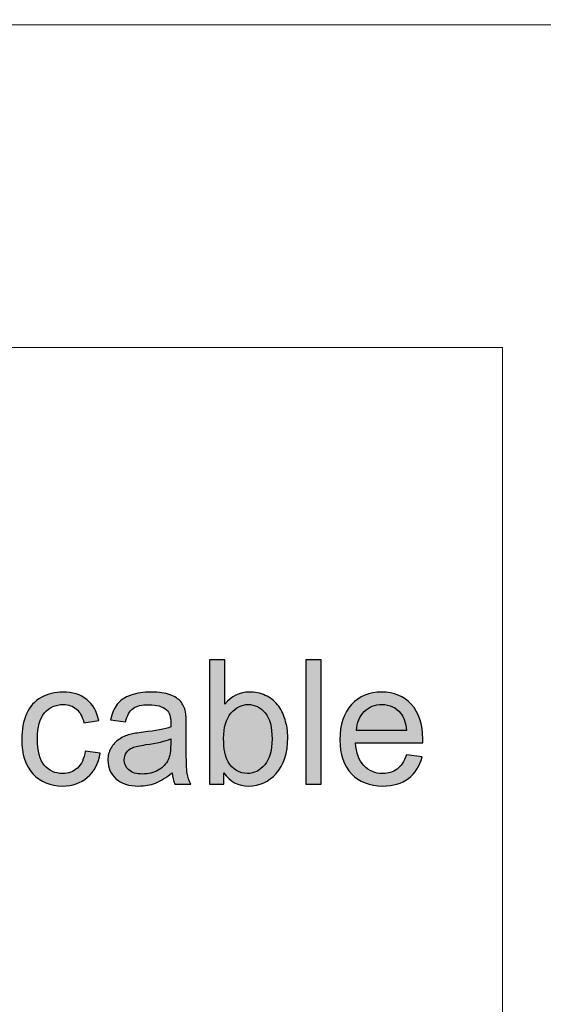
# Model space of a CAD drawing. Header units: millimetres. Extents: x -296 to 295, y -209 to 209.
# Tile 68 of 123: x -30 to -15, y 167 to 195. Entities that reach past the tile are written whole.
import ezdxf
from ezdxf.lldxf.tags import DXFTag

# ---------------------------------------------------------------- set-up
doc = ezdxf.new("R2010")
doc.units = ezdxf.units.MM
doc.header["$MEASUREMENT"] = 0
doc.layers.add('layer 1', color=7, linetype='Continuous')
tags = doc.linetypes.add('New Line2', pattern=[1.5, 1, -0.5]).pattern_tags.tags
tags[6:7] = [DXFTag(74, 4), DXFTag(75, 0), DXFTag(340, '0'), DXFTag(46, 1.0), DXFTag(50, 0.0), DXFTag(44, 0.0), DXFTag(45, 0.0)]
tags[4:5] = [DXFTag(74, 4), DXFTag(75, 0), DXFTag(340, '0'), DXFTag(46, 1.0), DXFTag(50, 0.0), DXFTag(44, 0.0), DXFTag(45, 0.0)]

msp = doc.modelspace()

# ---------------------------------------------------------------- hatches: boundary and pattern name
at = {"layer": 'layer 1'}
h = msp.add_hatch(color=18, dxfattribs=at)
edge = h.paths.add_edge_path()
edge.add_spline(control_points=[(-23.8136, 172.8839), (-23.8136, 172.8839), (-24.2236, 172.8839), (-24.2236, 172.8839), (-24.2236, 172.8839), (-24.2236, 176.4639), (-24.2236, 176.4639), (-24.2236, 176.4639), (-23.7836, 176.4639), (-23.7836, 176.4639), (-23.7836, 176.4639), (-23.7836, 175.1864), (-23.7836, 175.1864), (-23.5978, 175.4181), (-23.3611, 175.5339), (-23.0728, 175.5339), (-22.9136, 175.5339), (-22.7619, 175.5022), (-22.6194, 175.4381), (-22.4769, 175.3739), (-22.3603, 175.2831), (-22.2678, 175.1672), (-22.1761, 175.0506), (-22.1036, 174.9106), (-22.0519, 174.7464), (-21.9994, 174.5831), (-21.9736, 174.4072), (-21.9736, 174.2206), (-21.9736, 173.7772), (-22.0836, 173.4339), (-22.3028, 173.1922), (-22.5228, 172.9497), (-22.7861, 172.8289), (-23.0936, 172.8289), (-23.3994, 172.8289), (-23.6394, 172.9564), (-23.8136, 173.2106), (-23.8136, 173.2106), (-23.8136, 172.8839), (-23.8136, 172.8839)], knot_values=[0, 0, 0, 0, 0.0769231, 0.0769231, 0.0769231, 0.1538462, 0.1538462, 0.1538462, 0.2307692, 0.2307692, 0.2307692, 0.3076923, 0.3076923, 0.3076923, 0.3846154, 0.3846154, 0.3846154, 0.4615385, 0.4615385, 0.4615385, 0.5384615, 0.5384615, 0.5384615, 0.6153846, 0.6153846, 0.6153846, 0.6923077, 0.6923077, 0.6923077, 0.7692308, 0.7692308, 0.7692308, 0.8461538, 0.8461538, 0.8461538, 0.9230769, 0.9230769, 0.9230769, 1, 1, 1, 1], degree=3, periodic=1)
h = msp.add_hatch(color=18, dxfattribs=at)
edge = h.paths.add_edge_path()
edge.add_spline(control_points=[(-21.4478, 172.8839), (-21.4478, 172.8839), (-21.4478, 176.4639), (-21.4478, 176.4639), (-21.4478, 176.4639), (-21.0078, 176.4639), (-21.0078, 176.4639), (-21.0078, 176.4639), (-21.0078, 172.8839), (-21.0078, 172.8839), (-21.0078, 172.8839), (-21.4478, 172.8839), (-21.4478, 172.8839)], knot_values=[0, 0, 0, 0, 0.25, 0.25, 0.25, 0.5, 0.5, 0.5, 0.75, 0.75, 0.75, 1, 1, 1, 1], degree=3, periodic=1)
h = msp.add_hatch(color=18, dxfattribs=at)
edge = h.paths.add_edge_path()
edge.add_spline(control_points=[(-27.8044, 173.8339), (-27.8044, 173.8339), (-27.3744, 173.7739), (-27.3744, 173.7739), (-27.4219, 173.4781), (-27.5419, 173.2472), (-27.7361, 173.0797), (-27.9302, 172.9122), (-28.1694, 172.8289), (-28.4519, 172.8289), (-28.8061, 172.8289), (-29.0911, 172.9447), (-29.3061, 173.1764), (-29.5219, 173.4081), (-29.6294, 173.7397), (-29.6294, 174.1714), (-29.6294, 174.4514), (-29.5827, 174.6956), (-29.4902, 174.9056), (-29.3977, 175.1147), (-29.2569, 175.2722), (-29.0669, 175.3764), (-28.8777, 175.4814), (-28.6719, 175.5339), (-28.4486, 175.5339), (-28.1677, 175.5339), (-27.9369, 175.4631), (-27.7586, 175.3206), (-27.5794, 175.1781), (-27.4644, 174.9756), (-27.4144, 174.7139), (-27.4144, 174.7139), (-27.8394, 174.6489), (-27.8394, 174.6489), (-27.8802, 174.8231), (-27.9519, 174.9539), (-28.0561, 175.0422), (-28.1594, 175.1297), (-28.2844, 175.1739), (-28.4311, 175.1739), (-28.6527, 175.1739), (-28.8327, 175.0947), (-28.9719, 174.9364), (-29.1102, 174.7772), (-29.1794, 174.5272), (-29.1794, 174.1839), (-29.1794, 173.8356), (-29.1127, 173.5831), (-28.9794, 173.4256), (-28.8452, 173.2681), (-28.6711, 173.1889), (-28.4569, 173.1889), (-28.2836, 173.1889), (-28.1394, 173.2414), (-28.0244, 173.3472), (-27.9086, 173.4522), (-27.8352, 173.6147), (-27.8044, 173.8339)], knot_values=[0, 0, 0, 0, 0.0526316, 0.0526316, 0.0526316, 0.1052632, 0.1052632, 0.1052632, 0.1578947, 0.1578947, 0.1578947, 0.2105263, 0.2105263, 0.2105263, 0.2631579, 0.2631579, 0.2631579, 0.3157895, 0.3157895, 0.3157895, 0.3684211, 0.3684211, 0.3684211, 0.4210526, 0.4210526, 0.4210526, 0.4736842, 0.4736842, 0.4736842, 0.5263158, 0.5263158, 0.5263158, 0.5789474, 0.5789474, 0.5789474, 0.6315789, 0.6315789, 0.6315789, 0.6842105, 0.6842105, 0.6842105, 0.7368421, 0.7368421, 0.7368421, 0.7894737, 0.7894737, 0.7894737, 0.8421053, 0.8421053, 0.8421053, 0.8947368, 0.8947368, 0.8947368, 0.9473684, 0.9473684, 0.9473684, 1, 1, 1, 1], degree=3, periodic=1)
h = msp.add_hatch(color=18, dxfattribs=at)
edge = h.paths.add_edge_path()
edge.add_spline(control_points=[(-25.3044, 173.2089), (-25.4677, 173.0697), (-25.6252, 172.9722), (-25.7761, 172.9147), (-25.9269, 172.8572), (-26.0886, 172.8289), (-26.2619, 172.8289), (-26.5469, 172.8289), (-26.7661, 172.8981), (-26.9194, 173.0372), (-27.0727, 173.1756), (-27.1494, 173.3531), (-27.1494, 173.5689), (-27.1494, 173.6956), (-27.1202, 173.8114), (-27.0627, 173.9164), (-27.0044, 174.0214), (-26.9286, 174.1047), (-26.8352, 174.1681), (-26.7411, 174.2314), (-26.6361, 174.2797), (-26.5186, 174.3122), (-26.4319, 174.3347), (-26.3011, 174.3564), (-26.1269, 174.3781), (-25.7719, 174.4197), (-25.5094, 174.4706), (-25.3419, 174.5289), (-25.3402, 174.5889), (-25.3394, 174.6272), (-25.3394, 174.6431), (-25.3394, 174.8214), (-25.3811, 174.9472), (-25.4644, 175.0206), (-25.5769, 175.1197), (-25.7444, 175.1689), (-25.9661, 175.1689), (-26.1736, 175.1689), (-26.3269, 175.1322), (-26.4252, 175.0597), (-26.5244, 174.9872), (-26.5969, 174.8589), (-26.6444, 174.6739), (-26.6444, 174.6739), (-27.0744, 174.7339), (-27.0744, 174.7339), (-27.0352, 174.9181), (-26.9711, 175.0672), (-26.8811, 175.1806), (-26.7911, 175.2939), (-26.6611, 175.3806), (-26.4911, 175.4422), (-26.3219, 175.5031), (-26.1244, 175.5339), (-25.9011, 175.5339), (-25.6794, 175.5339), (-25.4986, 175.5081), (-25.3594, 175.4556), (-25.2211, 175.4031), (-25.1186, 175.3381), (-25.0536, 175.2589), (-24.9886, 175.1797), (-24.9427, 175.0797), (-24.9161, 174.9589), (-24.9019, 174.8839), (-24.8944, 174.7489), (-24.8944, 174.5547), (-24.8944, 174.5547), (-24.8944, 173.9714), (-24.8944, 173.9714), (-24.8944, 173.5639), (-24.8852, 173.3064), (-24.8669, 173.1972), (-24.8494, 173.0881), (-24.8127, 172.9839), (-24.7594, 172.8839), (-24.7594, 172.8839), (-25.2194, 172.8839), (-25.2194, 172.8839), (-25.2636, 172.9764), (-25.2919, 173.0847), (-25.3044, 173.2089)], knot_values=[0, 0, 0, 0, 0.037037, 0.037037, 0.037037, 0.0740741, 0.0740741, 0.0740741, 0.1111111, 0.1111111, 0.1111111, 0.1481481, 0.1481481, 0.1481481, 0.1851852, 0.1851852, 0.1851852, 0.2222222, 0.2222222, 0.2222222, 0.2592593, 0.2592593, 0.2592593, 0.2962963, 0.2962963, 0.2962963, 0.3333333, 0.3333333, 0.3333333, 0.3703704, 0.3703704, 0.3703704, 0.4074074, 0.4074074, 0.4074074, 0.4444444, 0.4444444, 0.4444444, 0.4814815, 0.4814815, 0.4814815, 0.5185185, 0.5185185, 0.5185185, 0.5555556, 0.5555556, 0.5555556, 0.5925926, 0.5925926, 0.5925926, 0.6296296, 0.6296296, 0.6296296, 0.6666667, 0.6666667, 0.6666667, 0.7037037, 0.7037037, 0.7037037, 0.7407407, 0.7407407, 0.7407407, 0.7777778, 0.7777778, 0.7777778, 0.8148148, 0.8148148, 0.8148148, 0.8518519, 0.8518519, 0.8518519, 0.8888889, 0.8888889, 0.8888889, 0.9259259, 0.9259259, 0.9259259, 0.962963, 0.962963, 0.962963, 1, 1, 1, 1], degree=3, periodic=1)
h = msp.add_hatch(color=18, dxfattribs=at)
edge = h.paths.add_edge_path()
edge.add_spline(control_points=[(-18.557, 173.7239), (-18.557, 173.7239), (-18.102, 173.6639), (-18.102, 173.6639), (-18.1728, 173.3997), (-18.3053, 173.1939), (-18.4987, 173.0481), (-18.692, 172.9022), (-18.9387, 172.8289), (-19.2395, 172.8289), (-19.6178, 172.8289), (-19.9178, 172.9456), (-20.1395, 173.1789), (-20.3612, 173.4114), (-20.472, 173.7389), (-20.472, 174.1597), (-20.472, 174.5947), (-20.3603, 174.9331), (-20.1362, 175.1731), (-19.912, 175.4139), (-19.6212, 175.5339), (-19.2637, 175.5339), (-18.9178, 175.5339), (-18.6353, 175.4164), (-18.4162, 175.1806), (-18.197, 174.9447), (-18.087, 174.6131), (-18.087, 174.1856), (-18.087, 174.1597), (-18.0878, 174.1206), (-18.0895, 174.0689), (-18.0895, 174.0689), (-20.022, 174.0689), (-20.022, 174.0689), (-20.0053, 173.7847), (-19.9253, 173.5664), (-19.7803, 173.4156), (-19.6362, 173.2647), (-19.4553, 173.1889), (-19.2395, 173.1889), (-19.0787, 173.1889), (-18.9412, 173.2314), (-18.8278, 173.3164), (-18.7137, 173.4014), (-18.6237, 173.5372), (-18.557, 173.7239)], knot_values=[0, 0, 0, 0, 0.0666667, 0.0666667, 0.0666667, 0.1333333, 0.1333333, 0.1333333, 0.2, 0.2, 0.2, 0.2666667, 0.2666667, 0.2666667, 0.3333333, 0.3333333, 0.3333333, 0.4, 0.4, 0.4, 0.4666667, 0.4666667, 0.4666667, 0.5333333, 0.5333333, 0.5333333, 0.6, 0.6, 0.6, 0.6666667, 0.6666667, 0.6666667, 0.7333333, 0.7333333, 0.7333333, 0.8, 0.8, 0.8, 0.8666667, 0.8666667, 0.8666667, 0.9333333, 0.9333333, 0.9333333, 1, 1, 1, 1], degree=3, periodic=1)
h = msp.add_hatch(color=18, dxfattribs=at)
edge = h.paths.add_edge_path()
edge.add_spline(control_points=[(-23.8186, 174.2006), (-23.8186, 173.8906), (-23.7761, 173.6664), (-23.6919, 173.5281), (-23.5536, 173.3022), (-23.3669, 173.1889), (-23.1311, 173.1889), (-22.9386, 173.1889), (-22.7728, 173.2722), (-22.6336, 173.4389), (-22.4936, 173.6056), (-22.4236, 173.8539), (-22.4236, 174.1839), (-22.4236, 174.5222), (-22.4903, 174.7714), (-22.6244, 174.9322), (-22.7586, 175.0931), (-22.9211, 175.1739), (-23.1111, 175.1739), (-23.3036, 175.1739), (-23.4694, 175.0906), (-23.6086, 174.9239), (-23.7486, 174.7572), (-23.8186, 174.5164), (-23.8186, 174.2006)], knot_values=[0, 0, 0, 0, 0.125, 0.125, 0.125, 0.25, 0.25, 0.25, 0.375, 0.375, 0.375, 0.5, 0.5, 0.5, 0.625, 0.625, 0.625, 0.75, 0.75, 0.75, 0.875, 0.875, 0.875, 1, 1, 1, 1], degree=3, periodic=1)
h = msp.add_hatch(color=18, dxfattribs=at)
edge = h.paths.add_edge_path()
edge.add_spline(control_points=[(-19.997, 174.4289), (-19.997, 174.4289), (-18.552, 174.4289), (-18.552, 174.4289), (-18.5712, 174.6472), (-18.627, 174.8106), (-18.7178, 174.9197), (-18.857, 175.0889), (-19.0387, 175.1739), (-19.2612, 175.1739), (-19.4628, 175.1739), (-19.632, 175.1064), (-19.7695, 174.9714), (-19.9062, 174.8364), (-19.982, 174.6556), (-19.997, 174.4289)], knot_values=[0, 0, 0, 0, 0.2, 0.2, 0.2, 0.4, 0.4, 0.4, 0.6, 0.6, 0.6, 0.8, 0.8, 0.8, 1, 1, 1, 1], degree=3, periodic=1)
h = msp.add_hatch(color=18, dxfattribs=at)
edge = h.paths.add_edge_path()
edge.add_spline(control_points=[(-25.3394, 174.1839), (-25.4994, 174.1189), (-25.7394, 174.0639), (-26.0594, 174.0189), (-26.2411, 173.9931), (-26.3694, 173.9639), (-26.4444, 173.9314), (-26.5194, 173.8989), (-26.5769, 173.8514), (-26.6177, 173.7897), (-26.6586, 173.7272), (-26.6794, 173.6581), (-26.6794, 173.5814), (-26.6794, 173.4656), (-26.6352, 173.3681), (-26.5461, 173.2906), (-26.4569, 173.2131), (-26.3269, 173.1739), (-26.1561, 173.1739), (-25.9869, 173.1739), (-25.8361, 173.2106), (-25.7036, 173.2847), (-25.5719, 173.3581), (-25.4744, 173.4589), (-25.4127, 173.5864), (-25.3652, 173.6856), (-25.3419, 173.8314), (-25.3419, 174.0239), (-25.3419, 174.0239), (-25.3394, 174.1839), (-25.3394, 174.1839)], knot_values=[0, 0, 0, 0, 0.1, 0.1, 0.1, 0.2, 0.2, 0.2, 0.3, 0.3, 0.3, 0.4, 0.4, 0.4, 0.5, 0.5, 0.5, 0.6, 0.6, 0.6, 0.7, 0.7, 0.7, 0.8, 0.8, 0.8, 0.9, 0.9, 0.9, 1, 1, 1, 1], degree=3, periodic=1)

# ---------------------------------------------------------------- linework, layer by layer
at = {"layer": 'layer 1', "color": 1, "lineweight": 0}
msp.add_open_spline([(295.3283, 209.2747), (295.3283, 209.2747), (295.3283, -208.9236), (295.3283, -208.9236), (295.3283, -208.9236), (-296.1944, -208.9236), (-296.1944, -208.9236), (-296.1944, -208.9236), (-296.1944, 209.2747), (-296.1944, 209.2747), (-296.1944, 209.2747), (295.3283, 209.2747), (295.3283, 209.2747)], degree=3, knots=[0, 0, 0, 0, 0.25, 0.25, 0.25, 0.5, 0.5, 0.5, 0.75, 0.75, 0.75, 1, 1, 1, 1], dxfattribs=at)
at = {"layer": 'layer 1', "color": 5, "lineweight": 0}
msp.add_open_spline([(-281.2487, 194.7284), (-281.2487, 194.7284), (-281.2487, -197.0649), (-281.2487, -197.0649), (-281.2487, -197.0649), (283.3586, -197.0649), (283.3586, -197.0649)], degree=3, knots=[0, 0, 0, 0, 0.5, 0.5, 0.5, 1, 1, 1, 1], dxfattribs=at)
msp.add_open_spline([(283.3586, 194.7284), (283.3586, 194.7284), (-281.2487, 194.7284), (-281.2487, 194.7284)], degree=3, dxfattribs=at)
at = {"layer": 'layer 1', "color": 250, "linetype": 'New Line2', "lineweight": 18}
msp.add_open_spline([(-15.7936, 160.4462), (-15.7936, 160.4462), (-56.971, 160.4462), (-56.971, 160.4462), (-56.971, 160.4462), (-56.971, 185.4462), (-56.971, 185.4462), (-56.971, 185.4462), (-15.7936, 185.4462), (-15.7936, 185.4462), (-15.7936, 185.4462), (-15.7936, 160.4462), (-15.7936, 160.4462)], degree=3, knots=[0, 0, 0, 0, 0.25, 0.25, 0.25, 0.5, 0.5, 0.5, 0.75, 0.75, 0.75, 1, 1, 1, 1], dxfattribs=at)
at = {"layer": 'layer 1'}
for points, knots in [([(-23.8136, 172.8839), (-23.8136, 172.8839), (-24.2236, 172.8839), (-24.2236, 172.8839), (-24.2236, 172.8839), (-24.2236, 176.4639), (-24.2236, 176.4639), (-24.2236, 176.4639), (-23.7836, 176.4639), (-23.7836, 176.4639), (-23.7836, 176.4639), (-23.7836, 175.1864), (-23.7836, 175.1864), (-23.5978, 175.4181), (-23.3611, 175.5339), (-23.0728, 175.5339), (-22.9136, 175.5339), (-22.7619, 175.5022), (-22.6194, 175.4381), (-22.4769, 175.3739), (-22.3603, 175.2831), (-22.2678, 175.1672), (-22.1761, 175.0506), (-22.1036, 174.9106), (-22.0519, 174.7464), (-21.9994, 174.5831), (-21.9736, 174.4072), (-21.9736, 174.2206), (-21.9736, 173.7772), (-22.0836, 173.4339), (-22.3028, 173.1922), (-22.5228, 172.9497), (-22.7861, 172.8289), (-23.0936, 172.8289), (-23.3994, 172.8289), (-23.6394, 172.9564), (-23.8136, 173.2106), (-23.8136, 173.2106), (-23.8136, 172.8839), (-23.8136, 172.8839)], [0, 0, 0, 0, 0.0769231, 0.0769231, 0.0769231, 0.1538462, 0.1538462, 0.1538462, 0.2307692, 0.2307692, 0.2307692, 0.3076923, 0.3076923, 0.3076923, 0.3846154, 0.3846154, 0.3846154, 0.4615385, 0.4615385, 0.4615385, 0.5384615, 0.5384615, 0.5384615, 0.6153846, 0.6153846, 0.6153846, 0.6923077, 0.6923077, 0.6923077, 0.7692308, 0.7692308, 0.7692308, 0.8461538, 0.8461538, 0.8461538, 0.9230769, 0.9230769, 0.9230769, 1, 1, 1, 1]), ([(-21.4478, 172.8839), (-21.4478, 172.8839), (-21.4478, 176.4639), (-21.4478, 176.4639), (-21.4478, 176.4639), (-21.0078, 176.4639), (-21.0078, 176.4639), (-21.0078, 176.4639), (-21.0078, 172.8839), (-21.0078, 172.8839), (-21.0078, 172.8839), (-21.4478, 172.8839), (-21.4478, 172.8839)], [0, 0, 0, 0, 0.25, 0.25, 0.25, 0.5, 0.5, 0.5, 0.75, 0.75, 0.75, 1, 1, 1, 1]), ([(-27.8044, 173.8339), (-27.8044, 173.8339), (-27.3744, 173.7739), (-27.3744, 173.7739), (-27.4219, 173.4781), (-27.5419, 173.2472), (-27.7361, 173.0797), (-27.9302, 172.9122), (-28.1694, 172.8289), (-28.4519, 172.8289), (-28.8061, 172.8289), (-29.0911, 172.9447), (-29.3061, 173.1764), (-29.5219, 173.4081), (-29.6294, 173.7397), (-29.6294, 174.1714), (-29.6294, 174.4514), (-29.5827, 174.6956), (-29.4902, 174.9056), (-29.3977, 175.1147), (-29.2569, 175.2722), (-29.0669, 175.3764), (-28.8777, 175.4814), (-28.6719, 175.5339), (-28.4486, 175.5339), (-28.1677, 175.5339), (-27.9369, 175.4631), (-27.7586, 175.3206), (-27.5794, 175.1781), (-27.4644, 174.9756), (-27.4144, 174.7139), (-27.4144, 174.7139), (-27.8394, 174.6489), (-27.8394, 174.6489), (-27.8802, 174.8231), (-27.9519, 174.9539), (-28.0561, 175.0422), (-28.1594, 175.1297), (-28.2844, 175.1739), (-28.4311, 175.1739), (-28.6527, 175.1739), (-28.8327, 175.0947), (-28.9719, 174.9364), (-29.1102, 174.7772), (-29.1794, 174.5272), (-29.1794, 174.1839), (-29.1794, 173.8356), (-29.1127, 173.5831), (-28.9794, 173.4256), (-28.8452, 173.2681), (-28.6711, 173.1889), (-28.4569, 173.1889), (-28.2836, 173.1889), (-28.1394, 173.2414), (-28.0244, 173.3472), (-27.9086, 173.4522), (-27.8352, 173.6147), (-27.8044, 173.8339)], [0, 0, 0, 0, 0.0526316, 0.0526316, 0.0526316, 0.1052632, 0.1052632, 0.1052632, 0.1578947, 0.1578947, 0.1578947, 0.2105263, 0.2105263, 0.2105263, 0.2631579, 0.2631579, 0.2631579, 0.3157895, 0.3157895, 0.3157895, 0.3684211, 0.3684211, 0.3684211, 0.4210526, 0.4210526, 0.4210526, 0.4736842, 0.4736842, 0.4736842, 0.5263158, 0.5263158, 0.5263158, 0.5789474, 0.5789474, 0.5789474, 0.6315789, 0.6315789, 0.6315789, 0.6842105, 0.6842105, 0.6842105, 0.7368421, 0.7368421, 0.7368421, 0.7894737, 0.7894737, 0.7894737, 0.8421053, 0.8421053, 0.8421053, 0.8947368, 0.8947368, 0.8947368, 0.9473684, 0.9473684, 0.9473684, 1, 1, 1, 1]), ([(-25.3044, 173.2089), (-25.4677, 173.0697), (-25.6252, 172.9722), (-25.7761, 172.9147), (-25.9269, 172.8572), (-26.0886, 172.8289), (-26.2619, 172.8289), (-26.5469, 172.8289), (-26.7661, 172.8981), (-26.9194, 173.0372), (-27.0727, 173.1756), (-27.1494, 173.3531), (-27.1494, 173.5689), (-27.1494, 173.6956), (-27.1202, 173.8114), (-27.0627, 173.9164), (-27.0044, 174.0214), (-26.9286, 174.1047), (-26.8352, 174.1681), (-26.7411, 174.2314), (-26.6361, 174.2797), (-26.5186, 174.3122), (-26.4319, 174.3347), (-26.3011, 174.3564), (-26.1269, 174.3781), (-25.7719, 174.4197), (-25.5094, 174.4706), (-25.3419, 174.5289), (-25.3402, 174.5889), (-25.3394, 174.6272), (-25.3394, 174.6431), (-25.3394, 174.8214), (-25.3811, 174.9472), (-25.4644, 175.0206), (-25.5769, 175.1197), (-25.7444, 175.1689), (-25.9661, 175.1689), (-26.1736, 175.1689), (-26.3269, 175.1322), (-26.4252, 175.0597), (-26.5244, 174.9872), (-26.5969, 174.8589), (-26.6444, 174.6739), (-26.6444, 174.6739), (-27.0744, 174.7339), (-27.0744, 174.7339), (-27.0352, 174.9181), (-26.9711, 175.0672), (-26.8811, 175.1806), (-26.7911, 175.2939), (-26.6611, 175.3806), (-26.4911, 175.4422), (-26.3219, 175.5031), (-26.1244, 175.5339), (-25.9011, 175.5339), (-25.6794, 175.5339), (-25.4986, 175.5081), (-25.3594, 175.4556), (-25.2211, 175.4031), (-25.1186, 175.3381), (-25.0536, 175.2589), (-24.9886, 175.1797), (-24.9427, 175.0797), (-24.9161, 174.9589), (-24.9019, 174.8839), (-24.8944, 174.7489), (-24.8944, 174.5547), (-24.8944, 174.5547), (-24.8944, 173.9714), (-24.8944, 173.9714), (-24.8944, 173.5639), (-24.8852, 173.3064), (-24.8669, 173.1972), (-24.8494, 173.0881), (-24.8127, 172.9839), (-24.7594, 172.8839), (-24.7594, 172.8839), (-25.2194, 172.8839), (-25.2194, 172.8839), (-25.2636, 172.9764), (-25.2919, 173.0847), (-25.3044, 173.2089)], [0, 0, 0, 0, 0.037037, 0.037037, 0.037037, 0.0740741, 0.0740741, 0.0740741, 0.1111111, 0.1111111, 0.1111111, 0.1481481, 0.1481481, 0.1481481, 0.1851852, 0.1851852, 0.1851852, 0.2222222, 0.2222222, 0.2222222, 0.2592593, 0.2592593, 0.2592593, 0.2962963, 0.2962963, 0.2962963, 0.3333333, 0.3333333, 0.3333333, 0.3703704, 0.3703704, 0.3703704, 0.4074074, 0.4074074, 0.4074074, 0.4444444, 0.4444444, 0.4444444, 0.4814815, 0.4814815, 0.4814815, 0.5185185, 0.5185185, 0.5185185, 0.5555556, 0.5555556, 0.5555556, 0.5925926, 0.5925926, 0.5925926, 0.6296296, 0.6296296, 0.6296296, 0.6666667, 0.6666667, 0.6666667, 0.7037037, 0.7037037, 0.7037037, 0.7407407, 0.7407407, 0.7407407, 0.7777778, 0.7777778, 0.7777778, 0.8148148, 0.8148148, 0.8148148, 0.8518519, 0.8518519, 0.8518519, 0.8888889, 0.8888889, 0.8888889, 0.9259259, 0.9259259, 0.9259259, 0.962963, 0.962963, 0.962963, 1, 1, 1, 1]), ([(-18.557, 173.7239), (-18.557, 173.7239), (-18.102, 173.6639), (-18.102, 173.6639), (-18.1728, 173.3997), (-18.3053, 173.1939), (-18.4987, 173.0481), (-18.692, 172.9022), (-18.9387, 172.8289), (-19.2395, 172.8289), (-19.6178, 172.8289), (-19.9178, 172.9456), (-20.1395, 173.1789), (-20.3612, 173.4114), (-20.472, 173.7389), (-20.472, 174.1597), (-20.472, 174.5947), (-20.3603, 174.9331), (-20.1362, 175.1731), (-19.912, 175.4139), (-19.6212, 175.5339), (-19.2637, 175.5339), (-18.9178, 175.5339), (-18.6353, 175.4164), (-18.4162, 175.1806), (-18.197, 174.9447), (-18.087, 174.6131), (-18.087, 174.1856), (-18.087, 174.1597), (-18.0878, 174.1206), (-18.0895, 174.0689), (-18.0895, 174.0689), (-20.022, 174.0689), (-20.022, 174.0689), (-20.0053, 173.7847), (-19.9253, 173.5664), (-19.7803, 173.4156), (-19.6362, 173.2647), (-19.4553, 173.1889), (-19.2395, 173.1889), (-19.0787, 173.1889), (-18.9412, 173.2314), (-18.8278, 173.3164), (-18.7137, 173.4014), (-18.6237, 173.5372), (-18.557, 173.7239)], [0, 0, 0, 0, 0.0666667, 0.0666667, 0.0666667, 0.1333333, 0.1333333, 0.1333333, 0.2, 0.2, 0.2, 0.2666667, 0.2666667, 0.2666667, 0.3333333, 0.3333333, 0.3333333, 0.4, 0.4, 0.4, 0.4666667, 0.4666667, 0.4666667, 0.5333333, 0.5333333, 0.5333333, 0.6, 0.6, 0.6, 0.6666667, 0.6666667, 0.6666667, 0.7333333, 0.7333333, 0.7333333, 0.8, 0.8, 0.8, 0.8666667, 0.8666667, 0.8666667, 0.9333333, 0.9333333, 0.9333333, 1, 1, 1, 1]), ([(-23.8186, 174.2006), (-23.8186, 173.8906), (-23.7761, 173.6664), (-23.6919, 173.5281), (-23.5536, 173.3022), (-23.3669, 173.1889), (-23.1311, 173.1889), (-22.9386, 173.1889), (-22.7728, 173.2722), (-22.6336, 173.4389), (-22.4936, 173.6056), (-22.4236, 173.8539), (-22.4236, 174.1839), (-22.4236, 174.5222), (-22.4903, 174.7714), (-22.6244, 174.9322), (-22.7586, 175.0931), (-22.9211, 175.1739), (-23.1111, 175.1739), (-23.3036, 175.1739), (-23.4694, 175.0906), (-23.6086, 174.9239), (-23.7486, 174.7572), (-23.8186, 174.5164), (-23.8186, 174.2006)], [0, 0, 0, 0, 0.125, 0.125, 0.125, 0.25, 0.25, 0.25, 0.375, 0.375, 0.375, 0.5, 0.5, 0.5, 0.625, 0.625, 0.625, 0.75, 0.75, 0.75, 0.875, 0.875, 0.875, 1, 1, 1, 1]), ([(-19.997, 174.4289), (-19.997, 174.4289), (-18.552, 174.4289), (-18.552, 174.4289), (-18.5712, 174.6472), (-18.627, 174.8106), (-18.7178, 174.9197), (-18.857, 175.0889), (-19.0387, 175.1739), (-19.2612, 175.1739), (-19.4628, 175.1739), (-19.632, 175.1064), (-19.7695, 174.9714), (-19.9062, 174.8364), (-19.982, 174.6556), (-19.997, 174.4289)], [0, 0, 0, 0, 0.2, 0.2, 0.2, 0.4, 0.4, 0.4, 0.6, 0.6, 0.6, 0.8, 0.8, 0.8, 1, 1, 1, 1]), ([(-25.3394, 174.1839), (-25.4994, 174.1189), (-25.7394, 174.0639), (-26.0594, 174.0189), (-26.2411, 173.9931), (-26.3694, 173.9639), (-26.4444, 173.9314), (-26.5194, 173.8989), (-26.5769, 173.8514), (-26.6177, 173.7897), (-26.6586, 173.7272), (-26.6794, 173.6581), (-26.6794, 173.5814), (-26.6794, 173.4656), (-26.6352, 173.3681), (-26.5461, 173.2906), (-26.4569, 173.2131), (-26.3269, 173.1739), (-26.1561, 173.1739), (-25.9869, 173.1739), (-25.8361, 173.2106), (-25.7036, 173.2847), (-25.5719, 173.3581), (-25.4744, 173.4589), (-25.4127, 173.5864), (-25.3652, 173.6856), (-25.3419, 173.8314), (-25.3419, 174.0239), (-25.3419, 174.0239), (-25.3394, 174.1839), (-25.3394, 174.1839)], [0, 0, 0, 0, 0.1, 0.1, 0.1, 0.2, 0.2, 0.2, 0.3, 0.3, 0.3, 0.4, 0.4, 0.4, 0.5, 0.5, 0.5, 0.6, 0.6, 0.6, 0.7, 0.7, 0.7, 0.8, 0.8, 0.8, 0.9, 0.9, 0.9, 1, 1, 1, 1])]:
    msp.add_open_spline(points, degree=3, knots=knots, dxfattribs=at)

doc.saveas('drawing.dxf')
